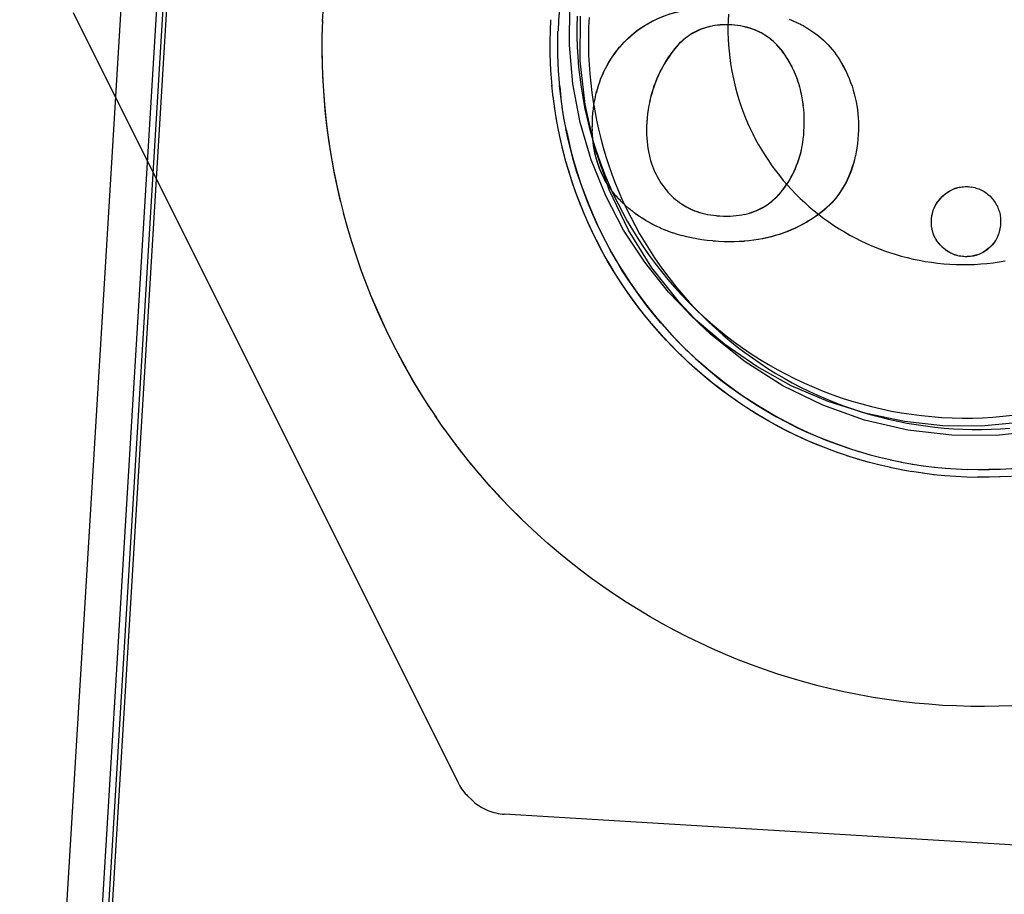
# Model space of a CAD drawing. Header units: inches. Extents: x 0 to 193, y 0 to 125.
# Tile 65 of 99: x 105.017 to 105.211, y 78.032 to 78.204. Entities that reach past the tile are written whole.
import ezdxf

# ---------------------------------------------------------------- set-up
doc = ezdxf.new("R2010")
doc.units = ezdxf.units.IN
doc.header["$LTSCALE"] = 10.63801
doc.header["$MEASUREMENT"] = 0
doc.linetypes.add('HIDDEN', pattern=[0.2, 0.1, -0.1])
doc.layers.add('DEFAULT_2', color=8, linetype='HIDDEN')

msp = doc.modelspace()

# ---------------------------------------------------------------- linework, layer by layer
at = {"layer": 'DEFAULT_2', "color": 8, "linetype": 'HIDDEN'}
for p, q in [((105.05916, 78.57787), (105.02382, 77.99396)), ((105.0621, 78.47752), (104.33722, 66.49974)), ((105.03141, 78.00168), (105.054, 78.37499)), ((105.03259, 78.00053), (105.05518, 78.37384)), ((105.07644, 78.20407), (105.07658, 78.207)), ((105.12304, 78.20649), (105.12288, 78.20431)), ((105.02733, 78.20582), (105.10303, 78.05423)), ((105.07636, 78.20114), (105.07646, 78.20423)), ((105.12128, 78.20221), (105.12139, 78.2044)), ((105.12288, 78.20431), (105.12278, 78.20212)), ((105.16828, 78.2045), (105.16907, 78.20416)), ((105.16903, 78.20419), (105.16979, 78.20383)), ((105.12123, 78.20002), (105.12128, 78.20225)), ((105.12273, 78.19994), (105.12277, 78.20216)), ((105.1532, 78.20315), (105.15267, 78.20305)), ((105.15369, 78.20323), (105.15316, 78.20316)), ((105.15417, 78.20331), (105.15366, 78.20324)), ((105.1547, 78.20334), (105.15419, 78.20329)), ((105.15522, 78.20339), (105.15469, 78.20336)), ((105.15757, 78.20331), (105.15698, 78.20336)), ((105.15813, 78.20324), (105.15754, 78.20332)), ((105.15868, 78.20316), (105.1581, 78.20326)), ((105.16975, 78.20386), (105.17049, 78.2035)), ((105.17046, 78.20352), (105.17114, 78.20316)), ((105.1652, 78.20009), (105.16477, 78.20046)), ((105.16556, 78.19975), (105.16514, 78.20014)), ((105.17295, 78.20202), (105.17353, 78.20162)), ((105.17351, 78.20163), (105.17406, 78.20121)), ((105.17403, 78.20122), (105.17456, 78.20079)), ((105.17454, 78.2008), (105.17505, 78.20035)), ((105.17503, 78.20037), (105.17543, 78.19999)), ((105.12124, 78.19783), (105.12123, 78.2001)), ((105.12274, 78.19775), (105.12273, 78.20002)), ((105.16562, 78.19969), (105.16551, 78.19979)), ((105.16562, 78.19969), (105.1656, 78.19971)), ((105.16591, 78.1994), (105.1656, 78.19971)), ((105.16626, 78.19902), (105.16588, 78.19943)), ((105.1666, 78.19862), (105.16624, 78.19904)), ((105.16725, 78.19777), (105.16692, 78.19822)), ((105.17542, 78.2), (105.17551, 78.19991)), ((105.12131, 78.19564), (105.12123, 78.19795)), ((105.12281, 78.19557), (105.12273, 78.19787)), ((105.1676, 78.19728), (105.16725, 78.19777)), ((105.16792, 78.19678), (105.16758, 78.1973)), ((105.16827, 78.19618), (105.16791, 78.19679)), ((105.17826, 78.19643), (105.17859, 78.19587)), ((105.12143, 78.19346), (105.12129, 78.19579)), ((105.12294, 78.19338), (105.1228, 78.19572)), ((105.16861, 78.19558), (105.16825, 78.1962)), ((105.16892, 78.19497), (105.16858, 78.19561)), ((105.16921, 78.19435), (105.16889, 78.195)), ((105.16948, 78.19373), (105.16918, 78.19439)), ((105.12161, 78.19128), (105.12141, 78.19364)), ((105.12312, 78.19121), (105.12292, 78.19357)), ((105.16973, 78.19309), (105.16945, 78.19377)), ((105.16997, 78.19244), (105.16971, 78.19313)), ((105.17018, 78.19178), (105.16994, 78.19249)), ((105.12184, 78.1891), (105.12158, 78.1915)), ((105.12312, 78.19121), (105.12336, 78.18903)), ((105.17038, 78.19111), (105.17016, 78.19182)), ((105.17056, 78.19042), (105.17036, 78.19115)), ((105.17072, 78.18971), (105.17054, 78.19046)), ((105.12213, 78.18693), (105.1218, 78.18936)), ((105.13, 78.18846), (105.13016, 78.18923)), ((105.17086, 78.18899), (105.1707, 78.18975)), ((105.18111, 78.18978), (105.1813, 78.18899)), ((105.1813, 78.18901), (105.18146, 78.18822)), ((105.12247, 78.18477), (105.12208, 78.18722)), ((105.12401, 78.18471), (105.12361, 78.18716)), ((105.14067, 78.18751), (105.14054, 78.1867)), ((105.18161, 78.18747), (105.18172, 78.18669)), ((105.18172, 78.18669), (105.1818, 78.18588)), ((105.12288, 78.18262), (105.12241, 78.18509)), ((105.12442, 78.18256), (105.12395, 78.18503)), ((105.12955, 78.1842), (105.1296, 78.1851)), ((105.1296, 78.1851), (105.12966, 78.18598)), ((105.14033, 78.18503), (105.14027, 78.18417)), ((105.12333, 78.18048), (105.1228, 78.18297)), ((105.12955, 78.18249), (105.12952, 78.18336)), ((105.12954, 78.18332), (105.12954, 78.18422)), ((105.14027, 78.18417), (105.14023, 78.18335)), ((105.12959, 78.18168), (105.12953, 78.18255)), ((105.12964, 78.18091), (105.12957, 78.18177)), ((105.12972, 78.18016), (105.12962, 78.18102)), ((105.1402, 78.1826), (105.14023, 78.18181)), ((105.14021, 78.18186), (105.14026, 78.18108)), ((105.14024, 78.18115), (105.14031, 78.18038)), ((105.17096, 78.18017), (105.17105, 78.18092)), ((105.1818, 78.18087), (105.18172, 78.17997)), ((105.18187, 78.18179), (105.1818, 78.18087)), ((105.18189, 78.18177), (105.18182, 78.18085)), ((105.18191, 78.18264), (105.18187, 78.18179)), ((105.1403, 78.18043), (105.14039, 78.17971)), ((105.14037, 78.17973), (105.14048, 78.17905)), ((105.14046, 78.17907), (105.14059, 78.17842)), ((105.17084, 78.17948), (105.17095, 78.18021)), ((105.1816, 78.17917), (105.18147, 78.17833)), ((105.18171, 78.17999), (105.18161, 78.17913)), ((105.18146, 78.17837), (105.18132, 78.17756)), ((105.14203, 78.17403), (105.14227, 78.17355)), ((105.13345, 78.17064), (105.13303, 78.17122)), ((105.1434, 78.17173), (105.14373, 78.17129)), ((105.2032, 78.17154), (105.20351, 78.17153)), ((105.20351, 78.17153), (105.20385, 78.1715)), ((105.20387, 78.17148), (105.20419, 78.17144)), ((105.20418, 78.17146), (105.20449, 78.17141)), ((105.13383, 78.17015), (105.1334, 78.1707)), ((105.13424, 78.16966), (105.13379, 78.1702)), ((105.13467, 78.16918), (105.1342, 78.1697)), ((105.13512, 78.1687), (105.13464, 78.16921)), ((105.14478, 78.17007), (105.14512, 78.16972)), ((105.14511, 78.16974), (105.14515, 78.1697)), ((105.14512, 78.16972), (105.14552, 78.16935)), ((105.20778, 78.16968), (105.20776, 78.16969)), ((105.20776, 78.16969), (105.20824, 78.16918)), ((105.20778, 78.16968), (105.20826, 78.16916)), ((105.13542, 78.16841), (105.13509, 78.16873)), ((105.13609, 78.16778), (105.1354, 78.16843)), ((105.1354, 78.16843), (105.13542, 78.16841)), ((105.13611, 78.16777), (105.13542, 78.16841)), ((105.13674, 78.16722), (105.13609, 78.16778)), ((105.13738, 78.1667), (105.13671, 78.16724)), ((105.14628, 78.16871), (105.1467, 78.1684)), ((105.20864, 78.16867), (105.20883, 78.16839)), ((105.20882, 78.16841), (105.20899, 78.16814)), ((105.20898, 78.16815), (105.20912, 78.16789)), ((105.20938, 78.16737), (105.20948, 78.16711)), ((105.08139, 78.16331), (105.08056, 78.16629)), ((105.13803, 78.1662), (105.13735, 78.16673)), ((105.1387, 78.16573), (105.13803, 78.1662)), ((105.14007, 78.16484), (105.13933, 78.16531)), ((105.15222, 78.16605), (105.15279, 78.16595)), ((105.154, 78.1658), (105.15464, 78.16575)), ((105.15601, 78.16572), (105.15667, 78.16572)), ((105.15664, 78.16573), (105.15729, 78.16575)), ((105.15724, 78.16577), (105.15787, 78.16581)), ((105.15948, 78.16606), (105.15999, 78.1662)), ((105.19635, 78.16565), (105.1964, 78.16595)), ((105.08218, 78.16064), (105.08134, 78.16346)), ((105.14078, 78.16443), (105.14001, 78.16488)), ((105.14151, 78.16404), (105.14078, 78.16443)), ((105.14302, 78.16332), (105.14219, 78.16371)), ((105.14381, 78.16298), (105.14296, 78.16335)), ((105.19628, 78.16469), (105.19629, 78.16502)), ((105.19631, 78.16402), (105.19628, 78.16436)), ((105.19629, 78.16434), (105.19629, 78.16467)), ((105.19633, 78.16372), (105.19629, 78.16406)), ((105.19637, 78.16342), (105.19632, 78.16376)), ((105.19643, 78.16314), (105.19635, 78.16346)), ((105.20988, 78.16388), (105.20984, 78.16354)), ((105.20991, 78.16457), (105.2099, 78.16426)), ((105.14461, 78.16267), (105.14374, 78.16302)), ((105.14545, 78.16238), (105.14455, 78.1627)), ((105.1463, 78.1621), (105.1454, 78.1624)), ((105.14719, 78.16185), (105.14628, 78.16212)), ((105.14811, 78.16162), (105.14717, 78.16187)), ((105.19698, 78.16154), (105.19684, 78.16183)), ((105.19712, 78.16128), (105.19696, 78.16157)), ((105.08308, 78.15785), (105.08218, 78.16067)), ((105.15109, 78.16106), (105.15004, 78.16122)), ((105.15213, 78.16093), (105.15107, 78.16105)), ((105.15439, 78.16071), (105.15324, 78.1608)), ((105.15546, 78.16068), (105.15438, 78.16073)), ((105.15652, 78.16064), (105.15547, 78.16066)), ((105.15754, 78.16065), (105.1565, 78.16066)), ((105.15853, 78.16069), (105.15749, 78.16067)), ((105.15949, 78.16075), (105.15845, 78.1607)), ((105.16042, 78.16084), (105.15941, 78.16076)), ((105.16133, 78.16096), (105.16034, 78.16085)), ((105.16223, 78.16109), (105.16125, 78.16096)), ((105.1631, 78.16125), (105.16213, 78.1611)), ((105.19727, 78.16103), (105.1971, 78.16131)), ((105.19743, 78.16078), (105.19725, 78.16106)), ((105.19761, 78.16054), (105.19742, 78.1608)), ((105.19781, 78.16029), (105.1976, 78.16055)), ((105.19801, 78.16006), (105.19779, 78.16031)), ((105.19803, 78.16004), (105.19781, 78.16029)), ((105.19838, 78.15967), (105.19801, 78.16006)), ((105.1985, 78.15956), (105.19836, 78.15969)), ((105.19836, 78.15969), (105.19838, 78.15967)), ((105.19874, 78.15935), (105.19848, 78.15958)), ((105.08404, 78.15508), (105.08302, 78.15804)), ((105.19897, 78.15915), (105.19871, 78.15937)), ((105.19921, 78.15897), (105.19894, 78.15918)), ((105.19946, 78.1588), (105.19918, 78.159)), ((105.1997, 78.15865), (105.19942, 78.15883)), ((105.19995, 78.15851), (105.19967, 78.15867)), ((105.2002, 78.15838), (105.19991, 78.15853)), ((105.20046, 78.15826), (105.20016, 78.1584)), ((105.20071, 78.15816), (105.20042, 78.15829)), ((105.20098, 78.15806), (105.20071, 78.15816)), ((105.20152, 78.15791), (105.20122, 78.158)), ((105.2018, 78.15785), (105.2015, 78.15792)), ((105.20209, 78.1578), (105.20178, 78.15786)), ((105.20239, 78.15776), (105.20207, 78.15782)), ((105.20269, 78.15774), (105.20239, 78.15776)), ((105.20367, 78.15774), (105.20333, 78.15774)), ((105.20397, 78.15777), (105.20363, 78.15775)), ((105.20426, 78.15781), (105.20393, 78.15778)), ((105.20455, 78.15786), (105.20422, 78.15782)), ((105.08507, 78.15233), (105.08392, 78.15543)), ((105.14855, 78.14657), (105.15057, 78.1446)), ((105.15181, 78.14548), (105.14953, 78.14771)), ((105.10046, 78.12373), (105.09862, 78.12638)), ((105.10209, 78.1215), (105.10029, 78.12396)), ((105.1038, 78.11925), (105.10202, 78.12159)), ((105.18187, 78.1194), (105.18423, 78.11872)), ((105.18397, 78.11879), (105.18632, 78.11818)), ((105.10751, 78.11471), (105.10548, 78.11714)), ((105.18204, 78.11779), (105.17966, 78.11853)), ((105.18411, 78.1172), (105.18174, 78.11787)), ((105.1862, 78.11667), (105.18385, 78.11727)), ((105.18608, 78.11823), (105.18841, 78.1177)), ((105.18821, 78.11774), (105.19052, 78.11727)), ((105.19035, 78.11729), (105.19263, 78.11689)), ((105.1925, 78.1169), (105.19476, 78.11657)), ((105.10944, 78.1125), (105.10724, 78.11502)), ((105.1883, 78.11619), (105.18597, 78.11672)), ((105.19041, 78.11576), (105.1881, 78.11622)), ((105.19253, 78.11539), (105.19024, 78.11578)), ((105.19466, 78.11507), (105.1924, 78.1154)), ((105.1968, 78.1148), (105.19456, 78.11507)), ((105.19466, 78.11657), (105.19689, 78.1163)), ((105.19683, 78.1163), (105.19903, 78.11609)), ((105.20555, 78.11577), (105.20332, 78.11583)), ((105.20774, 78.11578), (105.20547, 78.11578)), ((105.20992, 78.11585), (105.20762, 78.11579)), ((105.21211, 78.11598), (105.20977, 78.11585)), ((105.19894, 78.11459), (105.19673, 78.1148)), ((105.20109, 78.11443), (105.19891, 78.11458)), ((105.20328, 78.11432), (105.20109, 78.11442)), ((105.20547, 78.11427), (105.20324, 78.11433)), ((105.20766, 78.11428), (105.20539, 78.11428)), ((105.20984, 78.11435), (105.20754, 78.11429)), ((105.21203, 78.11447), (105.2097, 78.11435)), ((105.10499, 78.05154), (105.10578, 78.05078)), ((105.2813, 78.03772), (105.11216, 78.04795))]:
    msp.add_line(p, q, dxfattribs=at)
for points in [[(105.14853, 78.14658), (105.14455, 78.15077), (105.13984, 78.15666), (105.1357, 78.16298), (105.13219, 78.1697), (105.12932, 78.17677), (105.12715, 78.18415), (105.1257, 78.19174), (105.12503, 78.1994), (105.1251, 78.20717)], [(105.13489, 78.19897), (105.13533, 78.19947), (105.13578, 78.19996), (105.13624, 78.20043), (105.1367, 78.20087), (105.13719, 78.20131), (105.13768, 78.20172), (105.13818, 78.20212), (105.1387, 78.2025), (105.13922, 78.20287), (105.13976, 78.20322), (105.14031, 78.20355), (105.14087, 78.20387), (105.14145, 78.20417), (105.14205, 78.20446), (105.14265, 78.20473), (105.14328, 78.20499), (105.14393, 78.20524), (105.1446, 78.20547), (105.14528, 78.20568), (105.14599, 78.20588), (105.14672, 78.20607), (105.14749, 78.20624)], [(105.13491, 78.19895), (105.13539, 78.1995), (105.13588, 78.20003), (105.13638, 78.20054), (105.1369, 78.20102), (105.13743, 78.20148), (105.13797, 78.20193), (105.13852, 78.20235), (105.13909, 78.20275), (105.13967, 78.20314), (105.14028, 78.2035), (105.14089, 78.20386), (105.14153, 78.20419), (105.14219, 78.2045), (105.14287, 78.2048), (105.14357, 78.20509), (105.1443, 78.20535), (105.14506, 78.2056), (105.14584, 78.20582), (105.14666, 78.20603), (105.14751, 78.20622)], [(105.12652, 78.20506), (105.12648, 78.20306), (105.12649, 78.20106), (105.12655, 78.19906), (105.12666, 78.19706), (105.12683, 78.19506), (105.12705, 78.19307), (105.12732, 78.19109), (105.12764, 78.18911), (105.12802, 78.18714), (105.12845, 78.18519), (105.12892, 78.18324), (105.12945, 78.18131), (105.13003, 78.17939), (105.13066, 78.17749), (105.13133, 78.17561), (105.13206, 78.17374), (105.13284, 78.17189), (105.13366, 78.17007), (105.13453, 78.16827), (105.13545, 78.16649), (105.13641, 78.16473), (105.13742, 78.163), (105.13848, 78.1613), (105.13958, 78.15962), (105.14072, 78.15798), (105.14191, 78.15637), (105.14313, 78.15478), (105.1444, 78.15323), (105.14571, 78.15172), (105.14706, 78.15024), (105.14844, 78.14879), (105.14953, 78.14771)], [(105.15058, 78.14459), (105.14668, 78.14869), (105.14125, 78.15555), (105.13663, 78.16298), (105.13287, 78.17087), (105.13002, 78.17914), (105.1281, 78.18768), (105.12717, 78.19632), (105.1272, 78.20512)], [(105.12889, 78.20484), (105.12881, 78.20299), (105.12876, 78.20114), (105.12876, 78.19929), (105.12881, 78.19744), (105.12889, 78.1956), (105.12903, 78.19375), (105.12921, 78.19191), (105.12943, 78.19008), (105.1297, 78.18825), (105.13001, 78.18643), (105.13036, 78.18461), (105.13076, 78.18281), (105.1312, 78.18101), (105.13169, 78.17923), (105.13222, 78.17746), (105.13279, 78.1757), (105.1334, 78.17396), (105.13406, 78.17223), (105.13476, 78.17052), (105.13549, 78.16882), (105.13627, 78.16714), (105.13709, 78.16549), (105.13795, 78.16385), (105.13885, 78.16223), (105.13979, 78.16064), (105.14076, 78.15907), (105.14177, 78.15752), (105.14282, 78.156), (105.14391, 78.15451), (105.14503, 78.15304), (105.14619, 78.1516), (105.14738, 78.15019), (105.14861, 78.1488), (105.14987, 78.14745), (105.15116, 78.14613), (105.15181, 78.14548)], [(105.15632, 78.20548), (105.15626, 78.20427), (105.15624, 78.20305), (105.15624, 78.20183), (105.15628, 78.20062), (105.15635, 78.1994), (105.15645, 78.19819), (105.15659, 78.19698), (105.15675, 78.19577), (105.15695, 78.19457), (105.15718, 78.19337), (105.15743, 78.19218), (105.15772, 78.191), (105.15805, 78.18983), (105.1584, 78.18866), (105.15878, 78.18751), (105.15919, 78.18636), (105.15963, 78.18523), (105.1601, 78.18411), (105.16061, 78.183), (105.16114, 78.1819), (105.16169, 78.18082), (105.16228, 78.17975), (105.16289, 78.1787), (105.16353, 78.17767), (105.1642, 78.17665), (105.1649, 78.17565), (105.16562, 78.17467), (105.16636, 78.17371), (105.16713, 78.17276), (105.16793, 78.17184), (105.16875, 78.17094), (105.16959, 78.17006), (105.17046, 78.16921), (105.17134, 78.16837), (105.17225, 78.16756), (105.17318, 78.16678), (105.17413, 78.16602), (105.1751, 78.16528), (105.17609, 78.16457), (105.1771, 78.16388), (105.17812, 78.16323), (105.17916, 78.1626), (105.18022, 78.16199), (105.18129, 78.16142), (105.18238, 78.16087), (105.18348, 78.16035), (105.18459, 78.15986), (105.18572, 78.1594), (105.18686, 78.15897), (105.18801, 78.15857), (105.18917, 78.1582), (105.19034, 78.15786), (105.19151, 78.15755), (105.1927, 78.15727), (105.19389, 78.15703), (105.19509, 78.15681), (105.19629, 78.15663), (105.1975, 78.15647), (105.19871, 78.15635), (105.19993, 78.15626), (105.20114, 78.15621), (105.20236, 78.15618), (105.20358, 78.15619), (105.20479, 78.15622), (105.20601, 78.15629), (105.20722, 78.1564), (105.20843, 78.15653), (105.20964, 78.15669), (105.21084, 78.15689)], [(105.15267, 78.20305), (105.1522, 78.20294), (105.15175, 78.20281), (105.1513, 78.20266), (105.15087, 78.2025), (105.15045, 78.20232), (105.15005, 78.20214), (105.14965, 78.20193), (105.14926, 78.20172), (105.14888, 78.20149), (105.14851, 78.20124), (105.14814, 78.20098), (105.14778, 78.2007), (105.14742, 78.2004), (105.14706, 78.20009), (105.14672, 78.19976), (105.14639, 78.19941), (105.14605, 78.19904), (105.14572, 78.19865), (105.14538, 78.19823), (105.14505, 78.19777)], [(105.15273, 78.20305), (105.15227, 78.20294), (105.15183, 78.20281), (105.1514, 78.20267), (105.15097, 78.20252), (105.15056, 78.20235), (105.15016, 78.20217), (105.14976, 78.20197), (105.14937, 78.20176), (105.14899, 78.20153), (105.14861, 78.20128), (105.14824, 78.20102), (105.14787, 78.20075), (105.14751, 78.20045), (105.14715, 78.20013), (105.14679, 78.1998), (105.14644, 78.19944), (105.14609, 78.19906), (105.14575, 78.19865), (105.1454, 78.19822), (105.14506, 78.19776)], [(105.15637, 78.20338), (105.1558, 78.20339), (105.15524, 78.20337)], [(105.15696, 78.20337), (105.15636, 78.2034), (105.15578, 78.2034)], [(105.16483, 78.2004), (105.16446, 78.2007), (105.16407, 78.20098), (105.16369, 78.20125), (105.16329, 78.20149), (105.16288, 78.20173), (105.16247, 78.20195), (105.16204, 78.20215), (105.1616, 78.20234), (105.16115, 78.20251), (105.16069, 78.20267), (105.16021, 78.20282), (105.15972, 78.20295), (105.15921, 78.20306), (105.15863, 78.20318)], [(105.16477, 78.20046), (105.16439, 78.20076), (105.164, 78.20104), (105.1636, 78.20131), (105.16319, 78.20156), (105.16278, 78.20179), (105.16236, 78.202), (105.16194, 78.2022), (105.1615, 78.20239), (105.16106, 78.20256), (105.1606, 78.20271), (105.16012, 78.20286), (105.15964, 78.20298), (105.15914, 78.20309)], [(105.17115, 78.20314), (105.17178, 78.20278), (105.17238, 78.20241), (105.17295, 78.20202)], [(105.08066, 78.16597), (105.07986, 78.16913), (105.07921, 78.172), (105.07863, 78.17487), (105.07811, 78.17776), (105.07766, 78.18066), (105.07728, 78.18357), (105.07696, 78.18649), (105.07671, 78.18941), (105.07652, 78.19234), (105.0764, 78.19527), (105.07635, 78.19821), (105.07636, 78.20114)], [(105.07998, 78.16865), (105.07937, 78.17134), (105.0788, 78.17404), (105.0783, 78.17675), (105.07785, 78.17947), (105.07747, 78.18221), (105.07713, 78.18495), (105.07686, 78.18769), (105.07665, 78.19044), (105.07649, 78.1932), (105.0764, 78.19596), (105.07636, 78.19871), (105.07638, 78.20147)], [(105.13014, 78.18924), (105.13032, 78.19001), (105.13052, 78.19075), (105.13074, 78.19147), (105.13098, 78.19217), (105.13124, 78.19286), (105.13151, 78.19352), (105.13181, 78.19417), (105.13212, 78.19481), (105.13246, 78.19544), (105.13281, 78.19605), (105.13318, 78.19665), (105.13358, 78.19724), (105.13399, 78.19782), (105.13443, 78.1984), (105.13489, 78.19897)], [(105.13033, 78.18998), (105.13053, 78.19072), (105.13075, 78.19143), (105.13098, 78.19213), (105.13124, 78.19281), (105.13151, 78.19347), (105.13181, 78.19412), (105.13212, 78.19476), (105.13245, 78.19539), (105.13281, 78.196), (105.13318, 78.19661), (105.13358, 78.19721), (105.134, 78.1978), (105.13444, 78.19838), (105.13491, 78.19895)], [(105.16727, 78.19775), (105.16694, 78.1982), (105.16659, 78.19864)], [(105.17549, 78.19993), (105.17596, 78.19945), (105.17638, 78.19898)], [(105.17594, 78.19947), (105.17637, 78.199), (105.17678, 78.19851), (105.17718, 78.19802), (105.17756, 78.1975), (105.17792, 78.19697), (105.17827, 78.19642), (105.17861, 78.19585)], [(105.14506, 78.19776), (105.14458, 78.19705), (105.14412, 78.19635), (105.14369, 78.19565), (105.1433, 78.19494), (105.14293, 78.19423), (105.14258, 78.19351), (105.14226, 78.19279), (105.14197, 78.19207), (105.14169, 78.19133), (105.14144, 78.19059), (105.14122, 78.18984), (105.14101, 78.18907), (105.14083, 78.1883), (105.14065, 78.18749)], [(105.14505, 78.19777), (105.14456, 78.19707), (105.1441, 78.19636), (105.14368, 78.19566), (105.14328, 78.19495), (105.1429, 78.19423), (105.14255, 78.1935), (105.14223, 78.19278), (105.14194, 78.19205), (105.14166, 78.19131), (105.14142, 78.19057), (105.14119, 78.18981), (105.14099, 78.18905), (105.14081, 78.18828)], [(105.28291, 78.1957), (105.28188, 78.18696), (105.27991, 78.1785), (105.27698, 78.17026), (105.27316, 78.16239), (105.26847, 78.15501), (105.26299, 78.14819), (105.25677, 78.14203), (105.24991, 78.13661), (105.24249, 78.13199), (105.23459, 78.12822), (105.22632, 78.12537), (105.21779, 78.12346), (105.20909, 78.12252), (105.20034, 78.12256), (105.19166, 78.12358), (105.18314, 78.12555), (105.1749, 78.12848), (105.16703, 78.13231), (105.15965, 78.137), (105.15283, 78.14248), (105.15058, 78.14459)], [(105.17859, 78.19587), (105.17901, 78.1951), (105.1794, 78.19433)], [(105.17861, 78.19585), (105.17903, 78.19508), (105.17941, 78.19432), (105.17977, 78.19356), (105.18009, 78.1928), (105.18039, 78.19205), (105.18066, 78.19129), (105.1809, 78.19053), (105.18111, 78.18978)], [(105.12366, 78.18687), (105.12332, 78.18929), (105.12309, 78.19143)], [(105.17108, 78.18749), (105.17098, 78.18825), (105.17084, 78.18902)], [(105.12958, 78.18512), (105.12965, 78.186), (105.12974, 78.18684), (105.12985, 78.18766), (105.12998, 78.18846)], [(105.14052, 78.18669), (105.14041, 78.18588), (105.14032, 78.18504), (105.14025, 78.18419)], [(105.17116, 78.18671), (105.17106, 78.18751), (105.17096, 78.18827)], [(105.1712, 78.18242), (105.17124, 78.18333), (105.17126, 78.18422), (105.17125, 78.18507), (105.17121, 78.1859), (105.17116, 78.18671)], [(105.18147, 78.18825), (105.1816, 78.18745), (105.18171, 78.18667)], [(105.18181, 78.1859), (105.18188, 78.1851), (105.18192, 78.18429), (105.18194, 78.18347), (105.18192, 78.18263), (105.18189, 78.18177)], [(105.14789, 78.13953), (105.14741, 78.14), (105.1459, 78.14153), (105.14444, 78.1431), (105.14301, 78.14471), (105.14163, 78.14636), (105.14029, 78.14804), (105.13899, 78.14975), (105.13774, 78.1515), (105.13653, 78.15328), (105.13537, 78.15509), (105.13426, 78.15693), (105.13319, 78.15879), (105.13217, 78.16069), (105.1312, 78.16261), (105.13028, 78.16455), (105.12941, 78.16652), (105.1286, 78.16851), (105.12783, 78.17052), (105.12712, 78.17254), (105.12645, 78.17459), (105.12584, 78.17665), (105.12529, 78.17873), (105.12479, 78.18082), (105.12434, 78.18292)], [(105.14025, 78.18419), (105.14022, 78.18338), (105.14022, 78.18257)], [(105.14684, 78.13845), (105.14553, 78.13976), (105.14405, 78.14131), (105.1426, 78.14291), (105.14119, 78.14454), (105.13982, 78.1462), (105.1385, 78.1479), (105.13722, 78.14963), (105.13599, 78.1514), (105.1348, 78.15319), (105.13365, 78.15502), (105.13255, 78.15687), (105.1315, 78.15875), (105.1305, 78.16065), (105.12955, 78.16258), (105.12864, 78.16454), (105.12779, 78.16652), (105.12698, 78.16851), (105.12623, 78.17053), (105.12553, 78.17257), (105.12488, 78.17462), (105.12428, 78.17669), (105.12373, 78.17877), (105.12324, 78.18087)], [(105.12442, 78.18256), (105.12488, 78.18043), (105.1254, 78.1783), (105.12598, 78.17619), (105.12661, 78.1741), (105.1273, 78.17203), (105.12804, 78.16997), (105.12883, 78.16793), (105.12968, 78.16592), (105.13058, 78.16393), (105.13153, 78.16196), (105.13253, 78.16001), (105.13358, 78.1581), (105.13468, 78.15621), (105.13584, 78.15435), (105.13704, 78.15253), (105.13828, 78.15073), (105.13958, 78.14897), (105.14092, 78.14724), (105.1423, 78.14555), (105.14373, 78.1439), (105.1452, 78.14228), (105.14671, 78.1407), (105.1479, 78.13952)], [(105.17106, 78.1809), (105.17114, 78.18164), (105.1712, 78.18242)], [(105.14685, 78.13845), (105.14636, 78.13892), (105.14483, 78.14049), (105.14334, 78.14209), (105.14188, 78.14372), (105.14048, 78.1454), (105.13911, 78.14711), (105.13779, 78.14886), (105.13652, 78.15063), (105.13529, 78.15245), (105.1341, 78.15429), (105.13297, 78.15616), (105.13188, 78.15806), (105.13085, 78.15999), (105.12986, 78.16194), (105.12893, 78.16392), (105.12804, 78.16592), (105.12721, 78.16795), (105.12643, 78.16999), (105.1257, 78.17206), (105.12503, 78.17414), (105.12441, 78.17624), (105.12384, 78.17835), (105.12333, 78.18048)], [(105.13308, 78.17115), (105.13267, 78.17174), (105.13234, 78.17228), (105.13202, 78.17282), (105.13173, 78.17338), (105.13146, 78.17394), (105.1312, 78.17451), (105.13096, 78.17509), (105.13074, 78.17568), (105.13054, 78.17629), (105.13035, 78.17692), (105.13018, 78.17756), (105.13003, 78.1782), (105.1299, 78.17887), (105.12979, 78.17957), (105.12969, 78.18029)], [(105.13273, 78.17166), (105.13241, 78.17218), (105.1321, 78.17271), (105.1318, 78.17325), (105.13153, 78.1738), (105.13127, 78.17436), (105.13103, 78.17494), (105.13081, 78.17553), (105.1306, 78.17614), (105.13041, 78.17676), (105.13023, 78.1774), (105.13008, 78.17805), (105.12994, 78.17873), (105.12982, 78.17943), (105.12972, 78.18016)], [(105.16655, 78.17032), (105.16696, 78.17082), (105.16735, 78.17134), (105.16771, 78.17185), (105.16806, 78.17237), (105.16839, 78.17291), (105.1687, 78.17346), (105.16899, 78.17401), (105.16927, 78.17457), (105.16953, 78.17515), (105.16976, 78.17573), (105.16999, 78.17633), (105.17019, 78.17694), (105.17038, 78.17756), (105.17055, 78.17819), (105.1707, 78.17885)], [(105.16656, 78.17031), (105.16697, 78.17081), (105.16736, 78.17131), (105.16772, 78.17183), (105.16807, 78.17235), (105.16839, 78.17288), (105.1687, 78.17341), (105.16899, 78.17396), (105.16927, 78.17452), (105.16952, 78.17509), (105.16976, 78.17567), (105.16998, 78.17626), (105.17019, 78.17687), (105.17038, 78.1775), (105.17055, 78.17814), (105.17071, 78.1788), (105.17083, 78.17953)], [(105.14057, 78.17844), (105.1407, 78.17782), (105.14085, 78.17722), (105.14101, 78.17664), (105.14118, 78.17609), (105.14137, 78.17555), (105.14157, 78.17502), (105.14179, 78.17451), (105.14203, 78.17402), (105.14227, 78.17354), (105.14253, 78.17307), (105.14281, 78.17261), (105.1431, 78.17216), (105.1434, 78.17173)], [(105.18131, 78.1776), (105.18115, 78.17682), (105.18096, 78.17611), (105.18075, 78.17543), (105.18053, 78.17477), (105.18029, 78.17414), (105.18004, 78.17353), (105.17977, 78.17294), (105.17949, 78.17237), (105.17919, 78.17181), (105.17888, 78.17127), (105.17855, 78.17075), (105.1782, 78.17024), (105.17784, 78.16975), (105.17747, 78.16927), (105.17708, 78.1688), (105.17666, 78.16834), (105.17624, 78.1679), (105.17579, 78.16746), (105.17532, 78.16704), (105.17483, 78.16662), (105.17431, 78.16621), (105.17377, 78.16582), (105.17321, 78.16543)], [(105.18113, 78.17685), (105.18094, 78.17611), (105.18072, 78.17541), (105.1805, 78.17475), (105.18026, 78.17411), (105.17999, 78.17348), (105.17972, 78.17287), (105.17943, 78.17229), (105.17912, 78.17174), (105.17881, 78.1712), (105.17848, 78.17068), (105.17813, 78.17018), (105.17777, 78.16969), (105.17739, 78.16921), (105.177, 78.16874), (105.17658, 78.16829), (105.17615, 78.16785), (105.17572, 78.16743), (105.17526, 78.16702), (105.17478, 78.16661), (105.17428, 78.16622), (105.17375, 78.16583), (105.17319, 78.16544)], [(105.14372, 78.1713), (105.14407, 78.17087), (105.14442, 78.17045), (105.14478, 78.17007)], [(105.1986, 78.16975), (105.19886, 78.16997), (105.19912, 78.17018), (105.19938, 78.17037), (105.19964, 78.17054), (105.1999, 78.1707), (105.20017, 78.17085), (105.20043, 78.17097), (105.2007, 78.17109), (105.20096, 78.17119), (105.20123, 78.17127), (105.2015, 78.17135)], [(105.19861, 78.16973), (105.19887, 78.16996), (105.19914, 78.17017), (105.1994, 78.17035), (105.19965, 78.17053), (105.19991, 78.17068), (105.20017, 78.17082), (105.20043, 78.17095), (105.20069, 78.17106), (105.20096, 78.17116), (105.20122, 78.17125), (105.20149, 78.17133), (105.20176, 78.17139), (105.20204, 78.17144), (105.20232, 78.17148), (105.20261, 78.17151), (105.20291, 78.17152), (105.20321, 78.17152), (105.20352, 78.17151)], [(105.20451, 78.17139), (105.20481, 78.17133), (105.2051, 78.17125), (105.20538, 78.17116), (105.20564, 78.17106), (105.20591, 78.17096), (105.20616, 78.17084), (105.20641, 78.1707), (105.20665, 78.17056), (105.20689, 78.17041), (105.20713, 78.17024), (105.20736, 78.17005), (105.20759, 78.16986), (105.20778, 78.16968)], [(105.14552, 78.16935), (105.14591, 78.16902), (105.1463, 78.1687)], [(105.15997, 78.16617), (105.16045, 78.1663), (105.16091, 78.16644), (105.16136, 78.1666), (105.16179, 78.16677), (105.16221, 78.16695), (105.16261, 78.16715), (105.16301, 78.16736), (105.1634, 78.16758), (105.16378, 78.16781), (105.16415, 78.16807), (105.16451, 78.16833), (105.16487, 78.16862), (105.16522, 78.16892), (105.16556, 78.16923), (105.1659, 78.16957), (105.16623, 78.16993), (105.16656, 78.17031)], [(105.15999, 78.1662), (105.16048, 78.16633), (105.16095, 78.16648), (105.16141, 78.16664), (105.16184, 78.16681), (105.16226, 78.167), (105.16266, 78.16719), (105.16306, 78.16741), (105.16344, 78.16763), (105.16382, 78.16787), (105.16419, 78.16812), (105.16455, 78.16839), (105.16489, 78.16867), (105.16523, 78.16896), (105.16557, 78.16927), (105.1659, 78.1696), (105.16622, 78.16995), (105.16655, 78.17032)], [(105.19648, 78.16622), (105.19654, 78.16653), (105.19662, 78.16681), (105.19672, 78.16708), (105.19683, 78.16734), (105.19695, 78.1676), (105.19708, 78.16785), (105.19722, 78.16809), (105.19737, 78.16834), (105.19754, 78.16858), (105.19772, 78.16881), (105.19791, 78.16905), (105.19812, 78.16928), (105.19835, 78.16951), (105.1986, 78.16975)], [(105.19655, 78.1665), (105.19664, 78.16677), (105.19673, 78.16704), (105.19683, 78.1673), (105.19695, 78.16756), (105.19708, 78.16781), (105.19722, 78.16806), (105.19737, 78.1683), (105.19754, 78.16854), (105.19772, 78.16878), (105.19792, 78.16902), (105.19813, 78.16926), (105.19836, 78.16949), (105.19861, 78.16973)], [(105.20591, 78.17096), (105.20617, 78.17084), (105.20642, 78.1707), (105.20666, 78.17056), (105.2069, 78.17041), (105.20713, 78.17024)], [(105.20824, 78.16918), (105.20845, 78.16892), (105.20864, 78.16867)], [(105.20826, 78.16916), (105.20847, 78.16891), (105.20866, 78.16865)], [(105.14667, 78.16842), (105.14707, 78.16814), (105.14747, 78.16788), (105.14789, 78.16764), (105.14832, 78.1674), (105.14875, 78.16719), (105.1492, 78.16698), (105.14967, 78.16679), (105.15014, 78.16662), (105.15063, 78.16645), (105.15114, 78.16631), (105.15167, 78.16617), (105.15226, 78.16606)], [(105.1467, 78.1684), (105.1471, 78.16812), (105.14752, 78.16786), (105.14794, 78.16761), (105.14837, 78.16738), (105.14881, 78.16716), (105.14927, 78.16696), (105.14973, 78.16678), (105.1502, 78.16661), (105.15069, 78.16645), (105.15119, 78.1663), (105.15172, 78.16617)], [(105.20914, 78.16789), (105.20927, 78.16763), (105.20939, 78.16737), (105.20949, 78.16711), (105.20959, 78.16685), (105.20967, 78.16658), (105.20974, 78.16631), (105.2098, 78.16604), (105.20985, 78.16576), (105.20989, 78.16547), (105.20991, 78.16518), (105.20992, 78.16488), (105.20992, 78.16456), (105.20991, 78.16424)], [(105.13938, 78.16527), (105.13865, 78.16576), (105.13799, 78.16624)], [(105.15281, 78.16596), (105.15338, 78.16588), (105.15399, 78.16581)], [(105.15463, 78.16576), (105.15535, 78.16572), (105.15603, 78.16571)], [(105.15784, 78.16582), (105.15841, 78.16589), (105.15897, 78.16598), (105.15949, 78.16608)], [(105.17319, 78.16544), (105.17246, 78.16497), (105.17172, 78.16453), (105.17098, 78.16411), (105.17023, 78.16372), (105.16947, 78.16335), (105.1687, 78.16301), (105.16791, 78.16269), (105.16712, 78.16239), (105.16632, 78.16212), (105.16551, 78.16187), (105.16469, 78.16164), (105.16385, 78.16144), (105.163, 78.16125)], [(105.17321, 78.16543), (105.17248, 78.16496), (105.17175, 78.16452), (105.17102, 78.16411), (105.17027, 78.16372), (105.16952, 78.16335), (105.16876, 78.16301), (105.16799, 78.16269), (105.16721, 78.1624), (105.16641, 78.16212), (105.16561, 78.16187), (105.16479, 78.16164), (105.16395, 78.16144), (105.1631, 78.16125)], [(105.1963, 78.16501), (105.19633, 78.16533), (105.19637, 78.16563), (105.19642, 78.16593), (105.19648, 78.16622)], [(105.14226, 78.16367), (105.14145, 78.16408), (105.14072, 78.16447)], [(105.2099, 78.16426), (105.20987, 78.1639), (105.20982, 78.16356), (105.20977, 78.16323)], [(105.15008, 78.16123), (105.14907, 78.16142), (105.14809, 78.16163)], [(105.19686, 78.16179), (105.19672, 78.16209), (105.19663, 78.16236), (105.19654, 78.16263), (105.19647, 78.1629), (105.1964, 78.16318)], [(105.19675, 78.16205), (105.19665, 78.16231), (105.19656, 78.16258), (105.19649, 78.16286), (105.19643, 78.16314)], [(105.20963, 78.16261), (105.20954, 78.16231), (105.20944, 78.16203), (105.20933, 78.16176), (105.20921, 78.16149), (105.20908, 78.16124), (105.20894, 78.161), (105.20879, 78.16076), (105.20863, 78.16053), (105.20846, 78.1603), (105.20828, 78.16008), (105.20808, 78.15987), (105.20788, 78.15966), (105.20765, 78.15946)], [(105.20979, 78.16321), (105.20972, 78.1629), (105.20964, 78.1626), (105.20956, 78.16231), (105.20946, 78.16203), (105.20935, 78.16176), (105.20923, 78.1615), (105.2091, 78.16124), (105.20896, 78.161), (105.20881, 78.16076), (105.20865, 78.16053), (105.20848, 78.1603), (105.2083, 78.16008), (105.2081, 78.15986), (105.20789, 78.15965), (105.20767, 78.15944)], [(105.15438, 78.16073), (105.15323, 78.16082), (105.15213, 78.16093)], [(105.20765, 78.15946), (105.2074, 78.15925), (105.20715, 78.15905), (105.2069, 78.15887), (105.20664, 78.1587), (105.20638, 78.15855), (105.20612, 78.15841), (105.20586, 78.15829), (105.2056, 78.15818), (105.20533, 78.15809), (105.20506, 78.158), (105.20479, 78.15793), (105.20451, 78.15787)], [(105.20767, 78.15944), (105.20742, 78.15923), (105.20717, 78.15903), (105.20692, 78.15886), (105.20666, 78.15869), (105.20641, 78.15854), (105.20616, 78.15841), (105.2059, 78.15829), (105.20564, 78.15818), (105.20537, 78.15808), (105.2051, 78.15799), (105.20483, 78.15792), (105.20455, 78.15786)], [(105.20125, 78.15798), (105.20095, 78.15808), (105.20068, 78.15818)], [(105.20335, 78.15772), (105.20303, 78.15772), (105.20269, 78.15774)], [(105.09736, 78.12829), (105.09588, 78.13062), (105.09445, 78.13298), (105.09307, 78.13537), (105.09174, 78.13779), (105.09047, 78.14024), (105.08924, 78.14271), (105.08807, 78.14521), (105.08695, 78.14773), (105.08589, 78.15028), (105.08488, 78.15284)], [(105.09889, 78.12599), (105.09701, 78.12882), (105.09545, 78.13131), (105.09395, 78.13383), (105.0925, 78.13638), (105.09111, 78.13897), (105.08978, 78.14159), (105.08851, 78.14423), (105.0873, 78.1469), (105.08615, 78.1496), (105.08507, 78.15233)], [(105.21368, 78.12505), (105.20608, 78.12437), (105.19851, 78.12445), (105.19096, 78.12526), (105.18346, 78.12683), (105.17595, 78.12922), (105.16869, 78.13233), (105.16191, 78.1361), (105.1556, 78.14046), (105.14981, 78.14536), (105.14853, 78.14658)], [(105.14987, 78.14738), (105.15133, 78.14601), (105.15282, 78.14468), (105.15435, 78.14338), (105.15591, 78.14213), (105.15751, 78.14092), (105.15913, 78.13975), (105.16079, 78.13863), (105.16247, 78.13754), (105.16419, 78.13651), (105.16593, 78.13551), (105.16769, 78.13457), (105.16948, 78.13367), (105.17129, 78.13281), (105.17313, 78.13201), (105.17498, 78.13125), (105.17685, 78.13054), (105.17874, 78.12988), (105.18065, 78.12928), (105.18258, 78.12872), (105.18451, 78.12821), (105.18646, 78.12775), (105.18842, 78.12734), (105.19039, 78.12699), (105.19237, 78.12669), (105.19436, 78.12643), (105.19635, 78.12623), (105.19835, 78.12609), (105.20035, 78.12599), (105.20235, 78.12595), (105.20436, 78.12596), (105.20636, 78.12602), (105.20836, 78.12614), (105.21035, 78.12631), (105.21234, 78.12653)], [(105.15181, 78.14548), (105.15248, 78.14483), (105.15384, 78.14357), (105.15522, 78.14235), (105.15663, 78.14116), (105.15807, 78.14), (105.15954, 78.13888), (105.16104, 78.13779), (105.16256, 78.13674), (105.16411, 78.13573), (105.16568, 78.13475), (105.16727, 78.13382), (105.16888, 78.13292), (105.17052, 78.13206), (105.17218, 78.13124), (105.17385, 78.13046), (105.17555, 78.12972), (105.17726, 78.12902), (105.17899, 78.12837), (105.18073, 78.12776), (105.18249, 78.12718), (105.18426, 78.12666), (105.18605, 78.12617), (105.18784, 78.12573), (105.18965, 78.12533), (105.19146, 78.12497), (105.19328, 78.12466), (105.19511, 78.1244), (105.19695, 78.12417), (105.19879, 78.12399), (105.20063, 78.12386), (105.20248, 78.12377), (105.20433, 78.12373), (105.20617, 78.12373), (105.20802, 78.12377), (105.20987, 78.12386), (105.21171, 78.12399)], [(105.17794, 78.11912), (105.17592, 78.11986), (105.17392, 78.12065), (105.17194, 78.12149), (105.16998, 78.12239), (105.16804, 78.12333), (105.16613, 78.12432), (105.16425, 78.12536), (105.16239, 78.12645), (105.16056, 78.12758), (105.15876, 78.12876), (105.15698, 78.12999), (105.15525, 78.13126), (105.15354, 78.13257), (105.15187, 78.13392), (105.15023, 78.13532), (105.14863, 78.13676), (105.14706, 78.13824), (105.14684, 78.13845)], [(105.17998, 78.11843), (105.17759, 78.11924), (105.17554, 78.12), (105.1735, 78.12082), (105.1715, 78.12169), (105.16951, 78.12261), (105.16755, 78.12358), (105.16561, 78.1246), (105.1637, 78.12567), (105.16182, 78.12679), (105.15997, 78.12796), (105.15815, 78.12917), (105.15636, 78.13043), (105.15461, 78.13174), (105.15288, 78.13309), (105.1512, 78.13448), (105.14955, 78.13592), (105.14794, 78.1374), (105.14685, 78.13845)], [(105.18012, 78.11996), (105.17808, 78.12066), (105.17607, 78.12141), (105.17407, 78.12221), (105.1721, 78.12306), (105.17015, 78.12397), (105.16822, 78.12492), (105.16632, 78.12592), (105.16445, 78.12698), (105.1626, 78.12807), (105.16078, 78.12922), (105.15899, 78.13041), (105.15723, 78.13165), (105.15551, 78.13294), (105.15382, 78.13426), (105.15216, 78.13564), (105.15054, 78.13705), (105.14896, 78.1385), (105.14789, 78.13953)], [(105.1479, 78.13952), (105.14826, 78.13916), (105.14986, 78.13767), (105.15149, 78.13621), (105.15316, 78.1348), (105.15486, 78.13343), (105.15661, 78.13211), (105.15838, 78.13084), (105.16019, 78.12961), (105.16203, 78.12843), (105.1639, 78.12729), (105.16579, 78.12621), (105.16772, 78.12518), (105.16967, 78.12419), (105.17165, 78.12326), (105.17365, 78.12238), (105.17568, 78.12156), (105.17772, 78.12078), (105.17978, 78.12007), (105.18217, 78.11931)], [(105.10562, 78.11696), (105.10376, 78.1193), (105.10209, 78.1215)], [(105.199, 78.11608), (105.20118, 78.11592), (105.20337, 78.11582)], [(105.11554, 78.10612), (105.11473, 78.10692), (105.11279, 78.10889), (105.1109, 78.11089), (105.10905, 78.11294)], [(105.11552, 78.10614), (105.11345, 78.10821), (105.11142, 78.11033), (105.10944, 78.1125)], [(105.21229, 78.06928), (105.20953, 78.06919), (105.20677, 78.06915), (105.20402, 78.06917), (105.20126, 78.06925), (105.1985, 78.06938), (105.19575, 78.06958), (105.193, 78.06983), (105.19026, 78.07015), (105.18753, 78.07052), (105.1848, 78.07095), (105.18208, 78.07143), (105.17938, 78.07198), (105.17668, 78.07258), (105.17401, 78.07323), (105.17134, 78.07395), (105.16869, 78.07472), (105.16606, 78.07555), (105.16344, 78.07643), (105.16085, 78.07737), (105.15827, 78.07836), (105.15572, 78.07941), (105.15319, 78.08051), (105.15069, 78.08167), (105.14821, 78.08287), (105.14575, 78.08413), (105.14332, 78.08545), (105.14092, 78.08681), (105.13855, 78.08822), (105.13622, 78.08969), (105.13391, 78.0912), (105.13163, 78.09276), (105.12939, 78.09437), (105.12719, 78.09603), (105.12502, 78.09773), (105.12288, 78.09948), (105.12079, 78.10128), (105.11873, 78.10311), (105.11671, 78.105), (105.11554, 78.10612)], [(105.10303, 78.05423), (105.10317, 78.05396), (105.10337, 78.05361), (105.10357, 78.05328), (105.1038, 78.05295), (105.10403, 78.05263), (105.10427, 78.05232), (105.10453, 78.05202), (105.1048, 78.05174), (105.10499, 78.05155)], [(105.10578, 78.05077), (105.10608, 78.05049), (105.10641, 78.05021), (105.10674, 78.04995), (105.10708, 78.0497), (105.10744, 78.04947), (105.1078, 78.04925), (105.10818, 78.04905), (105.10856, 78.04886), (105.10895, 78.04869), (105.10934, 78.04853), (105.10975, 78.0484), (105.11015, 78.04828), (105.11057, 78.04818), (105.11098, 78.04809), (105.1114, 78.04802), (105.11183, 78.04798), (105.11216, 78.04795)]]:
    msp.add_lwpolyline(points, dxfattribs=at)

doc.saveas('drawing.dxf')
